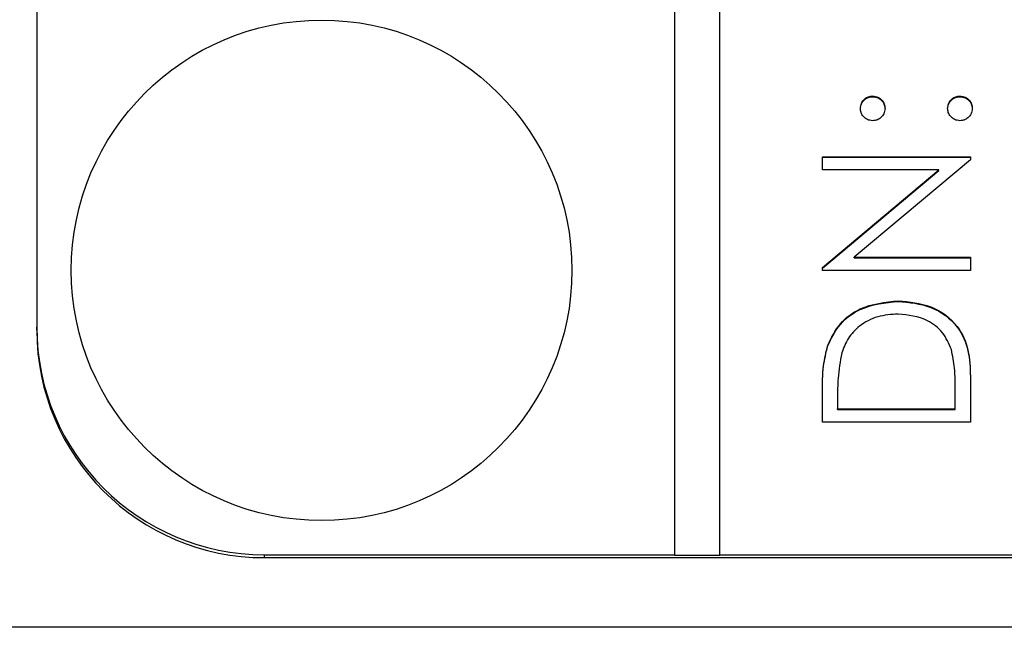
# Model space of a CAD drawing. Header units: millimetres. Extents: x 336 to 1254, y 15 to 971.
# Tile 13 of 33: x 683.95 to 692.59, y 462.67 to 468.01. Entities that reach past the tile are written whole.
import ezdxf

# ---------------------------------------------------------------- set-up
doc = ezdxf.new("R2010")
doc.units = ezdxf.units.MM

msp = doc.modelspace()

# ---------------------------------------------------------------- linework, layer by layer
at = {"color": 7, "linetype": 'Continuous', "lineweight": 25}
for p, q in [((689.6948, 503.2592), (689.6948, 463.3127)), ((690.0948, 463.3127), (690.0948, 503.2592)), ((684.0948, 501.2619), (684.0948, 465.31)), ((691.4364, 467.3355), (691.4364, 467.3406)), ((692.2031, 467.3355), (692.2031, 467.3406)), ((690.9948, 466.808), (692.2948, 466.808)), ((690.9948, 466.6915), (690.9948, 466.808)), ((690.9948, 466.8028), (692.2948, 466.8028)), ((692.2948, 466.808), (692.2948, 466.7815)), ((692.2948, 466.7815), (691.2739, 465.9259)), ((692.0179, 466.6915), (690.9948, 466.6915)), ((690.9948, 465.8338), (692.0179, 466.6915)), ((690.9948, 465.8286), (692.0179, 466.6863)), ((692.0179, 466.6863), (692.0179, 466.6915)), ((691.2739, 465.9259), (692.2948, 465.9259)), ((691.2739, 465.9207), (691.2739, 465.9259)), ((691.2739, 465.9207), (692.2948, 465.9207)), ((692.2948, 465.9259), (692.2948, 465.8094)), ((690.9948, 465.8094), (690.9948, 465.8338)), ((692.2948, 465.8094), (690.9948, 465.8094)), ((691.6612, 465.5379), (691.6612, 465.543)), ((684.0948, 465.2842), (684.0948, 465.31)), ((691.0416, 465.1467), (691.0416, 465.1519)), ((692.2948, 464.8801), (692.2948, 464.4778)), ((690.9948, 464.4778), (690.9948, 464.74)), ((692.1614, 464.5943), (692.1614, 464.7433)), ((691.1281, 464.6856), (691.1281, 464.5943)), ((691.1281, 464.5891), (691.1281, 464.5943)), ((691.1281, 464.5943), (692.1614, 464.5943)), ((691.1281, 464.5891), (692.1614, 464.5891)), ((692.1614, 464.5891), (692.1614, 464.5943)), ((692.2948, 464.4778), (690.9948, 464.4778)), ((686.0948, 463.2868), (686.0948, 463.3127)), ((686.0948, 463.3127), (689.6948, 463.3127)), ((686.0948, 463.2868), (702.0948, 463.2868)), ((689.6948, 463.3075), (689.6948, 463.3127)), ((689.6948, 463.3075), (690.0948, 463.3075)), ((690.0948, 463.3075), (690.0948, 463.3127)), ((690.0948, 463.3127), (702.0948, 463.3127)), ((704.5948, 462.6749), (683.5948, 462.6749))]:
    msp.add_line(p, q, dxfattribs=at)
msp.add_circle((686.5967, 465.8103), 2.1981, dxfattribs=at)
for centre in [(686.0934, 465.3114), (686.0934, 465.2855)]:
    msp.add_arc(centre, 1.9987, 180.03837, 270.03832, dxfattribs=at)
for points, knots in [([(691.3281, 467.2324), (691.3299, 467.2485), (691.3336, 467.2805), (691.3634, 467.3154), (691.3986, 467.3377), (691.4238, 467.3396), (691.4364, 467.3406)], [0, 0, 0, 0, 0.279602, 0.559212, 0.779475, 1, 1, 1, 1]), ([(691.3281, 467.2273), (691.3299, 467.2433), (691.3336, 467.2753), (691.3634, 467.3103), (691.3986, 467.3325), (691.4238, 467.3345), (691.4364, 467.3355)], [0, 0, 0, 0, 0.279602, 0.559212, 0.779475, 1, 1, 1, 1]), ([(691.4364, 467.3406), (691.4525, 467.3388), (691.4845, 467.3353), (691.5196, 467.3055), (691.5416, 467.2701), (691.5437, 467.245), (691.5448, 467.2324)], [0, 0, 0, 0, 0.279517, 0.559326, 0.779544, 1, 1, 1, 1]), ([(691.4364, 467.3355), (691.4525, 467.3337), (691.4845, 467.3301), (691.5196, 467.3003), (691.5416, 467.265), (691.5437, 467.2398), (691.5448, 467.2273)], [0, 0, 0, 0, 0.279517, 0.559326, 0.779544, 1, 1, 1, 1]), ([(692.0948, 467.2324), (692.0966, 467.2485), (692.1002, 467.2805), (692.13, 467.3154), (692.1653, 467.3377), (692.1905, 467.3396), (692.2031, 467.3406)], [0, 0, 0, 0, 0.279602, 0.559212, 0.779475, 1, 1, 1, 1]), ([(692.0948, 467.2273), (692.0966, 467.2433), (692.1002, 467.2753), (692.13, 467.3103), (692.1653, 467.3325), (692.1905, 467.3345), (692.2031, 467.3355)], [0, 0, 0, 0, 0.279602, 0.559212, 0.779475, 1, 1, 1, 1]), ([(692.2031, 467.3406), (692.2191, 467.3388), (692.251, 467.335), (692.2862, 467.3054), (692.308, 467.27), (692.3103, 467.245), (692.3114, 467.2324)], [0, 0, 0, 0, 0.279469, 0.559358, 0.779674, 1, 1, 1, 1]), ([(692.2031, 467.3355), (692.2191, 467.3336), (692.251, 467.3298), (692.2862, 467.3002), (692.308, 467.2649), (692.3103, 467.2398), (692.3114, 467.2273)], [0, 0, 0, 0, 0.279469, 0.559358, 0.779674, 1, 1, 1, 1]), ([(691.4364, 467.1243), (691.4205, 467.1262), (691.3886, 467.1302), (691.3534, 467.1596), (691.3316, 467.1949), (691.3293, 467.2199), (691.3281, 467.2324)], [0, 0, 0, 0, 0.279585, 0.559454, 0.779697, 1, 1, 1, 1]), ([(691.5448, 467.2324), (691.5429, 467.2165), (691.5392, 467.1845), (691.5096, 467.1493), (691.4741, 467.1276), (691.449, 467.1254), (691.4364, 467.1243)], [0, 0, 0, 0, 0.279647, 0.559299, 0.779615, 1, 1, 1, 1]), ([(692.2031, 467.1243), (692.1871, 467.1262), (692.1552, 467.13), (692.1198, 467.1593), (692.0981, 467.1948), (692.0959, 467.2199), (692.0948, 467.2324)], [0, 0, 0, 0, 0.279576, 0.559284, 0.779552, 1, 1, 1, 1]), ([(692.3114, 467.2324), (692.3095, 467.2165), (692.3055, 467.1847), (692.2761, 467.1495), (692.2407, 467.1278), (692.2156, 467.1254), (692.2031, 467.1243)], [0, 0, 0, 0, 0.279581, 0.559143, 0.779575, 1, 1, 1, 1]), ([(691.0416, 465.1519), (691.0737, 465.218), (691.1378, 465.3502), (691.357, 465.5108), (691.5459, 465.5308), (691.6612, 465.543)], [0, 0, 0, 0, 0.280264, 0.560715, 1, 1, 1, 1]), ([(691.0416, 465.1467), (691.0737, 465.2128), (691.1378, 465.345), (691.357, 465.5056), (691.5459, 465.5257), (691.6612, 465.5379)], [0, 0, 0, 0, 0.280264, 0.560715, 1, 1, 1, 1]), ([(691.6612, 465.543), (691.7588, 465.5336), (691.9536, 465.5146), (692.1863, 465.3465), (692.2878, 465.1101), (692.2924, 464.957), (692.2948, 464.8801)], [0, 0, 0, 0, 0.280124, 0.559248, 0.778837, 1, 1, 1, 1]), ([(691.6612, 465.5379), (691.7588, 465.5284), (691.9536, 465.5094), (692.1863, 465.3413), (692.2878, 465.1049), (692.2924, 464.9518), (692.2948, 464.875)], [0, 0, 0, 0, 0.280124, 0.559248, 0.778837, 1, 1, 1, 1]), ([(691.6609, 465.4265), (691.6001, 465.4223), (691.4785, 465.414), (691.3254, 465.3334), (691.2159, 465.2187), (691.1817, 465.1293), (691.1646, 465.0845)], [0, 0, 0, 0, 0.280178, 0.559765, 0.779797, 1, 1, 1, 1]), ([(692.1284, 465.1145), (692.1056, 465.1663), (692.0601, 465.2699), (691.8958, 465.4007), (691.7499, 465.4167), (691.6609, 465.4265)], [0, 0, 0, 0, 0.280536, 0.561015, 1, 1, 1, 1]), ([(690.9948, 464.74), (690.9949, 464.818), (690.995, 464.9572), (691.0274, 465.0925), (691.0416, 465.1519)], [0, 0, 0, 0, 0.560445, 1, 1, 1, 1]), ([(690.9948, 464.7348), (690.9949, 464.8128), (690.995, 464.952), (691.0274, 465.0873), (691.0416, 465.1467)], [0, 0, 0, 0, 0.560445, 1, 1, 1, 1]), ([(691.1646, 465.0845), (691.1515, 465.0107), (691.1282, 464.8786), (691.1281, 464.7446), (691.1281, 464.6856)], [0, 0, 0, 0, 0.559542, 1, 1, 1, 1]), ([(692.1614, 464.7433), (692.1616, 464.8133), (692.162, 464.9381), (692.1386, 465.0606), (692.1284, 465.1145)], [0, 0, 0, 0, 0.560426, 1, 1, 1, 1])]:
    msp.add_open_spline(points, degree=3, knots=knots, dxfattribs=at)

doc.saveas('drawing.dxf')
